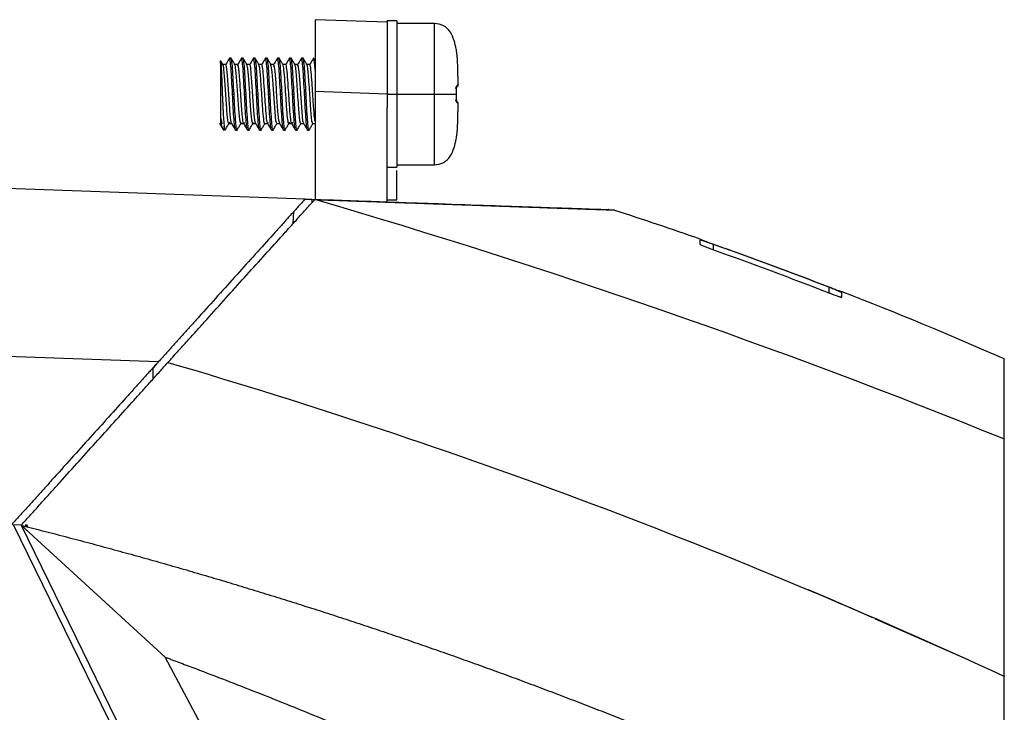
# Model space of a CAD drawing. Header units: millimetres. Extents: x 156812 to 157936, y 112087 to 113571.
# Tile 28 of 204: x 157158 to 157240, y 112974 to 113031. Entities that reach past the tile are written whole.
import ezdxf

# ---------------------------------------------------------------- set-up
doc = ezdxf.new("R2010")
doc.units = ezdxf.units.MM

msp = doc.modelspace()

# ---------------------------------------------------------------- linework, layer by layer
at = {"color": 7, "linetype": 'Continuous', "lineweight": 25}
for p, q in [((157188.773, 113031.083), (157182.773, 113031.293)), ((157189.573, 113031.187), (157188.773, 113031.187)), ((157188.773, 113031.187), (157188.773, 113025.087)), ((157189.573, 113031.187), (157189.573, 113025.087)), ((157192.711, 113030.987), (157189.573, 113030.987)), ((157192.711, 113025.087), (157192.711, 113030.987)), ((157175.764, 113028.087), (157175.639, 113028.087)), ((157176.764, 113028.087), (157176.639, 113028.087)), ((157177.764, 113028.087), (157177.639, 113028.087)), ((157178.764, 113028.087), (157178.639, 113028.087)), ((157179.764, 113028.087), (157179.639, 113028.087)), ((157180.764, 113028.087), (157180.639, 113028.087)), ((157181.764, 113028.087), (157181.639, 113028.087)), ((157182.773, 113028.081), (157182.727, 113027.936)), ((157194.579, 113028.482), (157194.579, 113028.483)), ((157174.889, 113027.787), (157174.889, 113022.692)), ((157175.326, 113027.546), (157175.084, 113027.546)), ((157176.326, 113027.546), (157176.084, 113027.546)), ((157177.326, 113027.546), (157177.084, 113027.546)), ((157178.326, 113027.546), (157178.084, 113027.546)), ((157179.326, 113027.546), (157179.084, 113027.546)), ((157180.326, 113027.546), (157180.084, 113027.546)), ((157181.326, 113027.546), (157181.084, 113027.546)), ((157182.326, 113027.546), (157182.084, 113027.546)), ((157194.682, 113025.88), (157194.682, 113025.934)), ((157194.682, 113025.875), (157194.682, 113025.933)), ((157175.889, 113025.087), (157176.014, 113025.087)), ((157176.889, 113025.087), (157177.014, 113025.087)), ((157177.889, 113025.087), (157178.014, 113025.087)), ((157178.889, 113025.087), (157179.014, 113025.087)), ((157179.889, 113025.087), (157180.014, 113025.087)), ((157180.889, 113025.087), (157181.014, 113025.087)), ((157181.889, 113025.087), (157182.014, 113025.087)), ((157188.773, 113025.087), (157182.773, 113025.296)), ((157182.773, 113025.296), (157182.773, 113016.31)), ((157188.773, 113025.087), (157188.773, 113023.967)), ((157188.773, 113025.087), (157189.573, 113025.087)), ((157189.573, 113025.087), (157189.573, 113018.987)), ((157189.573, 113025.087), (157192.711, 113025.087)), ((157192.711, 113019.187), (157192.711, 113025.087)), ((157188.773, 113016.1), (157188.773, 113023.967)), ((157194.682, 113024.239), (157194.682, 113024.297)), ((157194.682, 113024.239), (157194.682, 113024.294)), ((157175.189, 113022.411), (157175.189, 113022.087)), ((157175.576, 113022.628), (157175.818, 113022.628)), ((157175.623, 113022.735), (157175.593, 113022.675)), ((157176.576, 113022.628), (157176.818, 113022.628)), ((157176.62, 113022.723), (157176.593, 113022.674)), ((157177.576, 113022.628), (157177.818, 113022.628)), ((157177.617, 113022.712), (157177.594, 113022.676)), ((157178.576, 113022.628), (157178.818, 113022.628)), ((157179.576, 113022.628), (157179.818, 113022.628)), ((157180.576, 113022.628), (157180.818, 113022.628)), ((157181.576, 113022.628), (157181.818, 113022.628)), ((157182.576, 113022.628), (157182.773, 113022.628)), ((157176.139, 113022.087), (157176.264, 113022.087)), ((157177.139, 113022.087), (157177.264, 113022.087)), ((157178.139, 113022.087), (157178.264, 113022.087)), ((157179.139, 113022.087), (157179.264, 113022.087)), ((157180.139, 113022.087), (157180.264, 113022.087)), ((157181.139, 113022.087), (157181.264, 113022.087)), ((157182.139, 113022.087), (157182.264, 113022.087)), ((157181.936, 113016.339), (157101.772, 113019.138)), ((157188.773, 113018.987), (157189.573, 113018.987)), ((157189.573, 113019.187), (157192.711, 113019.187)), ((157181.936, 113016.339), (157182.495, 113016.32)), ((157182.495, 113016.32), (157182.499, 113016.026)), ((157188.773, 113016.283), (157189.573, 113016.283)), ((157180.953, 113014.308), (157181.005, 113015.305)), ((157215.973, 113012.081), (157215.973, 113012.546)), ((157225.573, 113008.982), (157225.573, 113008.515)), ((157169.707, 113002.758), (157101.528, 113005.138)), ((157169.473, 113002.497), (157169.264, 113002.266)), ((157169.264, 113001.326), (157169.264, 113002.266)), ((157216.328, 112868.865), (157157.651, 112989.17)), ((157158.298, 112989.147), (157157.651, 112989.17)), ((157158.283, 112989.131), (157170.283, 112978.131)), ((157158.283, 112989.131), (157216.727, 112869.304)), ((157158.783, 112989.131), (157158.605, 112989.137)), ((157158.829, 112989.037), (157158.783, 112989.131)), ((157225.973, 112982.857), (157223.879, 112983.742)), ((157229.238, 112981.419), (157225.973, 112982.857)), ((157237.19, 112977.915), (157229.471, 112981.316)), ((157224.259, 112876.617), (157170.283, 112978.131)), ((157240.241, 112976.516), (157240.141, 112976.56))]:
    msp.add_line(p, q, dxfattribs=at)
at = {"color": 7, "linetype": 'Continuous', "lineweight": 25, "flags": 128}
for points in [[(157176.576, 113022.645), (157176.569, 113022.631), (157176.516, 113022.802), (157176.463, 113023.222), (157176.412, 113023.836), (157176.357, 113024.597), (157176.307, 113025.395), (157176.253, 113026.174), (157176.201, 113026.828), (157176.149, 113027.296), (157176.095, 113027.527), (157176.044, 113027.495), (157176.044, 113027.495)], [(157177.826, 113022.636), (157177.776, 113022.749), (157177.721, 113023.135), (157177.67, 113023.73), (157177.615, 113024.49), (157177.563, 113025.302), (157177.508, 113026.101), (157177.455, 113026.783), (157177.402, 113027.273), (157177.347, 113027.523), (157177.296, 113027.499), (157177.296, 113027.499)], [(157179.576, 113022.661), (157179.507, 113022.852), (157179.43, 113023.602), (157179.349, 113024.72), (157179.272, 113025.912), (157179.193, 113026.912), (157179.113, 113027.477), (157179.036, 113027.466), (157179.036, 113027.466)], [(157179.826, 113022.656), (157179.754, 113022.876), (157179.675, 113023.666), (157179.593, 113024.82), (157179.513, 113026.03), (157179.434, 113027.006), (157179.352, 113027.511), (157179.273, 113027.41), (157179.273, 113027.41)], [(157181.826, 113022.669), (157181.759, 113022.843), (157181.68, 113023.603), (157181.598, 113024.744), (157181.519, 113025.957), (157181.439, 113026.957), (157181.357, 113027.497), (157181.278, 113027.434), (157181.278, 113027.434)], [(157194.544, 113025.61), (157194.546, 113025.609), (157194.547, 113025.609), (157194.548, 113025.608), (157194.548, 113025.608)], [(157194.544, 113024.564), (157194.546, 113024.564), (157194.547, 113024.565), (157194.548, 113024.566), (157194.548, 113024.566), (157194.546, 113024.567), (157194.544, 113024.568), (157194.544, 113024.568)], [(157240.241, 112996.29), (157240.185, 112996.313), (157240.141, 112996.331)]]:
    msp.add_lwpolyline(points, dxfattribs=at)
at = {"color": 7, "linetype": 'Continuous', "lineweight": 25}
for centre, radius, start, end in [((157194.348, 113028.662), 0.2, 3.68054, 11.69132), ((157194.385, 113025.773), 0.194, 327.58048, 3.32221), ((157194.385, 113024.401), 0.194, 356.67779, 32.41812), ((157175.189, 113022.387), 0.3, 259.46912, 270)]:
    msp.add_arc(centre, radius, start, end, dxfattribs=at)
for points, knots in [([(157182.773, 113031.293), (157182.773, 113031.292), (157182.773, 113031.29), (157182.773, 113031.274), (157182.773, 113031.249), (157182.773, 113031.214), (157182.773, 113031.17), (157182.773, 113031.116), (157182.773, 113031.053), (157182.773, 113030.982), (157182.773, 113030.901), (157182.773, 113030.813), (157182.773, 113030.717), (157182.773, 113030.613), (157182.773, 113030.501), (157182.773, 113030.382), (157182.773, 113030.257), (157182.773, 113030.125), (157182.773, 113029.987), (157182.773, 113029.843), (157182.773, 113029.693), (157182.773, 113029.486), (157182.773, 113029.211), (157182.773, 113028.857), (157182.773, 113028.478), (157182.773, 113028.075), (157182.773, 113027.652), (157182.773, 113027.209), (157182.773, 113026.749), (157182.773, 113026.275), (157182.773, 113025.789), (157182.773, 113025.461), (157182.773, 113025.296)], [0, 0, 0, 0, 0.026313, 0.052488, 0.078525, 0.104423, 0.130183, 0.155805, 0.181288, 0.206634, 0.231842, 0.256912, 0.281845, 0.306639, 0.331296, 0.355816, 0.380197, 0.404442, 0.428549, 0.452519, 0.476352, 0.500048, 0.547578, 0.595653, 0.644276, 0.693446, 0.743165, 0.793432, 0.844248, 0.895615, 0.947532, 1, 1, 1, 1]), ([(157194.545, 113028.703), (157194.539, 113028.744), (157194.495, 113029.032), (157194.349, 113029.563), (157194.089, 113030.294), (157193.491, 113030.866), (157192.971, 113030.947), (157192.711, 113030.987)], [0, 0, 0, 0, 0.039213, 0.27209, 0.516039, 0.758406, 1, 1, 1, 1]), ([(157175.626, 113028.076), (157175.573, 113027.985), (157175.468, 113027.804), (157175.363, 113027.623), (157175.31, 113027.532)], [0, 0, 0, 0, 0.500177, 1, 1, 1, 1]), ([(157175.889, 113025.087), (157175.868, 113025.479), (157175.826, 113026.263), (157175.764, 113027.27), (157175.701, 113027.907), (157175.655, 113028.164), (157175.629, 113028.056), (157175.625, 113028.036)], [0, 0, 0, 0, 0.236864, 0.473728, 0.710592, 0.947456, 1, 1, 1, 1]), ([(157176.014, 113025.087), (157175.994, 113025.47), (157175.973, 113025.867), (157175.929, 113026.602), (157175.908, 113026.938), (157175.869, 113027.479), (157175.848, 113027.706), (157175.804, 113028.011), (157175.783, 113028.087), (157175.764, 113028.087)], [0, 0, 0, 0, 0.25, 0.25, 0.5, 0.5, 0.75, 0.75, 1, 1, 1, 1]), ([(157176.093, 113027.531), (157176.04, 113027.621), (157175.935, 113027.803), (157175.83, 113027.984), (157175.777, 113028.075)], [0, 0, 0, 0, 0.499823, 1, 1, 1, 1]), ([(157176.624, 113028.074), (157176.572, 113027.983), (157176.47, 113027.807), (157176.367, 113027.631), (157176.318, 113027.546)], [0, 0, 0, 0, 0.5143227, 1, 1, 1, 1]), ([(157176.889, 113025.087), (157176.868, 113025.479), (157176.826, 113026.263), (157176.764, 113027.27), (157176.701, 113027.908), (157176.654, 113028.164), (157176.629, 113028.054), (157176.624, 113028.032)], [0, 0, 0, 0, 0.235853, 0.471706, 0.707558, 0.943411, 1, 1, 1, 1]), ([(157177.014, 113025.087), (157176.994, 113025.47), (157176.973, 113025.867), (157176.929, 113026.602), (157176.908, 113026.938), (157176.869, 113027.479), (157176.848, 113027.706), (157176.804, 113028.011), (157176.783, 113028.087), (157176.764, 113028.087)], [0, 0, 0, 0, 0.25, 0.25, 0.5, 0.5, 0.75, 0.75, 1, 1, 1, 1]), ([(157177.092, 113027.532), (157177.04, 113027.622), (157176.935, 113027.804), (157176.829, 113027.985), (157176.777, 113028.076)], [0, 0, 0, 0, 0.499826, 1, 1, 1, 1]), ([(157177.624, 113028.073), (157177.571, 113027.982), (157177.469, 113027.807), (157177.367, 113027.631), (157177.318, 113027.546)], [0, 0, 0, 0, 0.515649, 1, 1, 1, 1]), ([(157177.889, 113025.087), (157177.868, 113025.479), (157177.826, 113026.263), (157177.764, 113027.27), (157177.701, 113027.908), (157177.654, 113028.164), (157177.628, 113028.052), (157177.623, 113028.03)], [0, 0, 0, 0, 0.235346, 0.470692, 0.706038, 0.941384, 1, 1, 1, 1]), ([(157178.014, 113025.087), (157177.994, 113025.47), (157177.973, 113025.867), (157177.929, 113026.602), (157177.908, 113026.938), (157177.869, 113027.479), (157177.848, 113027.706), (157177.804, 113028.011), (157177.783, 113028.087), (157177.764, 113028.087)], [0, 0, 0, 0, 0.25, 0.25, 0.5, 0.5, 0.75, 0.75, 1, 1, 1, 1]), ([(157178.093, 113027.531), (157178.04, 113027.621), (157177.935, 113027.803), (157177.83, 113027.984), (157177.777, 113028.075)], [0, 0, 0, 0, 0.499817, 1, 1, 1, 1]), ([(157178.625, 113028.075), (157178.572, 113027.984), (157178.47, 113027.808), (157178.367, 113027.631), (157178.318, 113027.546)], [0, 0, 0, 0, 0.514337, 1, 1, 1, 1]), ([(157178.889, 113025.087), (157178.868, 113025.479), (157178.826, 113026.263), (157178.764, 113027.27), (157178.701, 113027.907), (157178.655, 113028.164), (157178.629, 113028.054), (157178.624, 113028.033)], [0, 0, 0, 0, 0.236085, 0.472169, 0.708254, 0.944339, 1, 1, 1, 1]), ([(157179.014, 113025.087), (157178.994, 113025.47), (157178.973, 113025.867), (157178.929, 113026.602), (157178.908, 113026.938), (157178.869, 113027.479), (157178.848, 113027.706), (157178.804, 113028.011), (157178.783, 113028.087), (157178.764, 113028.087)], [0, 0, 0, 0, 0.25, 0.25, 0.5, 0.5, 0.75, 0.75, 1, 1, 1, 1]), ([(157179.093, 113027.532), (157179.04, 113027.622), (157178.935, 113027.803), (157178.83, 113027.985), (157178.777, 113028.075)], [0, 0, 0, 0, 0.499837, 1, 1, 1, 1]), ([(157179.625, 113028.075), (157179.572, 113027.984), (157179.47, 113027.808), (157179.368, 113027.631), (157179.318, 113027.546)], [0, 0, 0, 0, 0.514213, 1, 1, 1, 1]), ([(157179.889, 113025.087), (157179.868, 113025.479), (157179.826, 113026.263), (157179.764, 113027.27), (157179.701, 113027.907), (157179.655, 113028.164), (157179.629, 113028.055), (157179.624, 113028.034)], [0, 0, 0, 0, 0.2362984, 0.4725967, 0.7088951, 0.9451935, 1, 1, 1, 1]), ([(157180.014, 113025.087), (157179.994, 113025.47), (157179.973, 113025.867), (157179.929, 113026.602), (157179.908, 113026.938), (157179.869, 113027.479), (157179.848, 113027.706), (157179.804, 113028.011), (157179.783, 113028.087), (157179.764, 113028.087)], [0, 0, 0, 0, 0.25, 0.25, 0.5, 0.5, 0.75, 0.75, 1, 1, 1, 1]), ([(157180.093, 113027.531), (157180.04, 113027.621), (157179.935, 113027.803), (157179.83, 113027.984), (157179.777, 113028.075)], [0, 0, 0, 0, 0.499811, 1, 1, 1, 1]), ([(157180.625, 113028.076), (157180.573, 113027.985), (157180.47, 113027.808), (157180.368, 113027.632), (157180.318, 113027.546)], [0, 0, 0, 0, 0.513283, 1, 1, 1, 1]), ([(157180.889, 113025.087), (157180.868, 113025.479), (157180.826, 113026.263), (157180.764, 113027.27), (157180.701, 113027.907), (157180.655, 113028.164), (157180.629, 113028.056), (157180.625, 113028.036)], [0, 0, 0, 0, 0.236817, 0.473635, 0.710452, 0.94727, 1, 1, 1, 1]), ([(157181.014, 113025.087), (157180.994, 113025.47), (157180.973, 113025.867), (157180.929, 113026.602), (157180.908, 113026.938), (157180.869, 113027.479), (157180.848, 113027.706), (157180.804, 113028.011), (157180.783, 113028.087), (157180.764, 113028.087)], [0, 0, 0, 0, 0.25, 0.25, 0.5, 0.5, 0.75, 0.75, 1, 1, 1, 1]), ([(157181.093, 113027.531), (157181.04, 113027.621), (157180.935, 113027.803), (157180.83, 113027.984), (157180.778, 113028.074)], [0, 0, 0, 0, 0.499849, 1, 1, 1, 1]), ([(157181.625, 113028.076), (157181.573, 113027.985), (157181.47, 113027.808), (157181.368, 113027.632), (157181.318, 113027.546)], [0, 0, 0, 0, 0.512997, 1, 1, 1, 1]), ([(157181.889, 113025.087), (157181.868, 113025.479), (157181.826, 113026.263), (157181.764, 113027.27), (157181.701, 113027.907), (157181.655, 113028.164), (157181.629, 113028.056), (157181.625, 113028.036)], [0, 0, 0, 0, 0.236801, 0.473602, 0.710403, 0.947204, 1, 1, 1, 1]), ([(157182.014, 113025.087), (157181.994, 113025.47), (157181.973, 113025.867), (157181.929, 113026.602), (157181.908, 113026.938), (157181.869, 113027.479), (157181.848, 113027.706), (157181.804, 113028.011), (157181.783, 113028.087), (157181.764, 113028.087)], [0, 0, 0, 0, 0.25, 0.25, 0.5, 0.5, 0.75, 0.75, 1, 1, 1, 1]), ([(157182.093, 113027.531), (157182.04, 113027.621), (157181.935, 113027.803), (157181.83, 113027.984), (157181.777, 113028.075)], [0, 0, 0, 0, 0.499806, 1, 1, 1, 1]), ([(157182.624, 113028.074), (157182.572, 113027.983), (157182.47, 113027.807), (157182.367, 113027.631), (157182.318, 113027.546)], [0, 0, 0, 0, 0.5146817, 1, 1, 1, 1]), ([(157182.773, 113027.075), (157182.758, 113027.283), (157182.727, 113027.704), (157182.676, 113028.024), (157182.644, 113028.142), (157182.626, 113028.067), (157182.624, 113028.059)], [0, 0, 0, 0, 0.318287, 0.643232, 0.961593, 1, 1, 1, 1]), ([(157194.542, 113028.613), (157194.547, 113028.63), (157194.556, 113028.664), (157194.551, 113028.699), (157194.549, 113028.717)], [0, 0, 0, 0, 0.4999792, 1, 1, 1, 1]), ([(157194.579, 113028.483), (157194.571, 113028.533), (157194.562, 113028.583), (157194.548, 113028.668), (157194.543, 113028.7), (157194.544, 113028.703)], [0, 0, 0, 0, 0.5, 0.5, 1, 1, 1, 1]), ([(157194.682, 113025.934), (157194.681, 113026.041), (157194.679, 113026.254), (157194.673, 113026.679), (157194.661, 113027.211), (157194.641, 113027.743), (157194.618, 113028.114), (157194.602, 113028.304), (157194.59, 113028.409), (157194.582, 113028.462), (157194.579, 113028.483)], [0, 0, 0, 0, 0.125001, 0.249998, 0.499952, 0.749899, 0.874932, 0.937465, 0.974643, 1, 1, 1, 1]), ([(157174.889, 113027.662), (157174.889, 113027.681), (157174.889, 113027.718), (157174.89, 113027.765), (157174.891, 113027.804), (157174.894, 113027.84), (157174.898, 113027.866), (157174.906, 113027.86), (157174.919, 113027.753), (157174.938, 113027.469), (157174.962, 113026.952), (157174.997, 113026.132), (157175.037, 113025.075), (157175.071, 113024.253), (157175.097, 113023.731), (157175.11, 113023.489), (157175.123, 113023.262), (157175.131, 113023.125), (157175.135, 113023.057)], [0, 0, 0, 0, 0.0190537, 0.0391168, 0.0601521, 0.0821117, 0.1160784, 0.1636633, 0.2487622, 0.3267866, 0.433774, 0.5706918, 0.7025855, 0.8547357, 0.8916188, 0.9282287, 0.9644053, 1, 1, 1, 1]), ([(157174.902, 113027.845), (157174.904, 113027.844), (157174.911, 113027.839), (157174.927, 113027.645), (157174.947, 113027.277), (157174.97, 113026.755), (157175.001, 113026.029), (157175.038, 113025.046), (157175.08, 113024.056), (157175.119, 113023.319), (157175.153, 113022.775), (157175.176, 113022.539), (157175.189, 113022.411)], [0, 0, 0, 0, 0.045557, 0.141215, 0.240371, 0.322785, 0.42752, 0.570118, 0.712708, 0.818522, 0.901872, 1, 1, 1, 1]), ([(157175.092, 113027.532), (157175.04, 113027.623), (157174.978, 113027.728), (157174.917, 113027.834), (157174.908, 113027.849)], [0, 0, 0, 0, 0.858139, 1, 1, 1, 1]), ([(157175.576, 113022.64), (157175.575, 113022.636), (157175.556, 113022.593), (157175.519, 113022.763), (157175.465, 113023.154), (157175.415, 113023.782), (157175.359, 113024.54), (157175.31, 113025.364), (157175.255, 113026.153), (157175.203, 113026.832), (157175.152, 113027.309), (157175.108, 113027.546), (157175.083, 113027.521), (157175.076, 113027.514)], [0, 0, 0, 0, 0.010043, 0.115205, 0.220903, 0.3249, 0.431079, 0.534998, 0.64081, 0.74579, 0.850417, 0.956396, 1, 1, 1, 1]), ([(157175.85, 113022.657), (157175.833, 113022.642), (157175.799, 113022.61), (157175.743, 113022.909), (157175.692, 113023.435), (157175.637, 113024.149), (157175.583, 113024.968), (157175.531, 113025.801), (157175.475, 113026.549), (157175.425, 113027.145), (157175.368, 113027.481), (157175.333, 113027.601), (157175.313, 113027.528), (157175.311, 113027.521)], [0, 0, 0, 0, 0.097855, 0.197858, 0.296057, 0.395476, 0.494741, 0.593076, 0.693027, 0.79088, 0.890871, 0.989102, 1, 1, 1, 1]), ([(157176.866, 113022.707), (157176.854, 113022.659), (157176.841, 113022.633), (157176.818, 113022.624), (157176.807, 113022.641), (157176.769, 113022.756), (157176.743, 113022.925), (157176.707, 113023.276), (157176.696, 113023.406), (157176.672, 113023.699), (157176.659, 113023.862), (157176.634, 113024.209), (157176.621, 113024.392), (157176.596, 113024.764), (157176.584, 113024.951), (157176.55, 113025.507), (157176.524, 113025.892), (157176.486, 113026.4), (157176.474, 113026.558), (157176.45, 113026.84), (157176.439, 113026.965), (157176.402, 113027.298), (157176.376, 113027.452), (157176.339, 113027.544), (157176.328, 113027.553), (157176.304, 113027.528), (157176.292, 113027.494), (157176.279, 113027.438)], [0, 0, 0, 0, 0.0625, 0.0625, 0.125, 0.125, 0.25, 0.25, 0.3125, 0.3125, 0.375, 0.375, 0.4375, 0.4375, 0.5, 0.5, 0.625, 0.625, 0.6875, 0.6875, 0.75, 0.75, 0.875, 0.875, 0.9375, 0.9375, 1, 1, 1, 1]), ([(157177.576, 113022.649), (157177.573, 113022.642), (157177.552, 113022.603), (157177.513, 113022.791), (157177.46, 113023.21), (157177.409, 113023.855), (157177.354, 113024.623), (157177.305, 113025.448), (157177.25, 113026.228), (157177.198, 113026.893), (157177.146, 113027.344), (157177.104, 113027.558), (157177.082, 113027.525), (157177.076, 113027.517)], [0, 0, 0, 0, 0.020318, 0.125837, 0.231302, 0.335555, 0.441727, 0.545591, 0.651623, 0.756255, 0.861307, 0.967138, 1, 1, 1, 1]), ([(157178.576, 113022.669), (157178.572, 113022.656), (157178.542, 113022.564), (157178.483, 113022.975), (157178.406, 113023.854), (157178.327, 113025.08), (157178.256, 113026.16), (157178.196, 113026.922), (157178.143, 113027.36), (157178.102, 113027.563), (157178.081, 113027.527), (157178.076, 113027.52)], [0, 0, 0, 0, 0.025791, 0.184107, 0.340375, 0.498064, 0.655668, 0.760467, 0.866036, 0.972091, 1, 1, 1, 1]), ([(157178.871, 113022.728), (157178.845, 113022.671), (157178.793, 113022.554), (157178.711, 113023.166), (157178.631, 113024.214), (157178.552, 113025.487), (157178.47, 113026.67), (157178.391, 113027.413), (157178.338, 113027.641), (157178.311, 113027.531), (157178.31, 113027.53)], [0, 0, 0, 0, 0.141827, 0.28539, 0.427892, 0.569874, 0.71363, 0.85576, 0.998037, 1, 1, 1, 1]), ([(157180.618, 113022.74), (157180.615, 113022.72), (157180.585, 113022.515), (157180.532, 113022.663), (157180.452, 113023.25), (157180.373, 113024.332), (157180.296, 113025.585), (157180.215, 113026.705), (157180.143, 113027.444), (157180.097, 113027.48), (157180.076, 113027.496)], [0, 0, 0, 0, 0.015483, 0.159797, 0.305486, 0.450988, 0.595337, 0.741604, 0.886388, 1, 1, 1, 1]), ([(157180.876, 113022.752), (157180.85, 113022.681), (157180.798, 113022.538), (157180.715, 113023.113), (157180.636, 113024.139), (157180.557, 113025.406), (157180.475, 113026.609), (157180.396, 113027.368), (157180.342, 113027.667), (157180.313, 113027.525), (157180.311, 113027.517)], [0, 0, 0, 0, 0.140943, 0.283678, 0.425013, 0.566185, 0.70898, 0.850019, 0.991556, 1, 1, 1, 1]), ([(157181.576, 113022.663), (157181.563, 113022.665), (157181.53, 113022.668), (157181.474, 113023.058), (157181.419, 113023.725), (157181.356, 113024.585), (157181.301, 113025.514), (157181.238, 113026.384), (157181.182, 113027.071), (157181.125, 113027.491), (157181.091, 113027.509), (157181.076, 113027.517)], [0, 0, 0, 0, 0.081911, 0.201007, 0.317789, 0.436959, 0.553722, 0.672853, 0.789722, 0.9087, 1, 1, 1, 1]), ([(157182.576, 113022.667), (157182.564, 113022.664), (157182.533, 113022.658), (157182.478, 113023.024), (157182.423, 113023.674), (157182.36, 113024.525), (157182.305, 113025.454), (157182.242, 113026.331), (157182.186, 113027.033), (157182.128, 113027.478), (157182.093, 113027.509), (157182.076, 113027.523)], [0, 0, 0, 0, 0.073962, 0.193194, 0.310028, 0.42927, 0.546156, 0.665295, 0.782358, 0.901282, 1, 1, 1, 1]), ([(157182.773, 113022.833), (157182.755, 113022.917), (157182.711, 113023.132), (157182.641, 113024.081), (157182.562, 113025.322), (157182.48, 113026.542), (157182.401, 113027.338), (157182.344, 113027.658), (157182.314, 113027.514), (157182.31, 113027.497)], [0, 0, 0, 0, 0.111351, 0.283844, 0.456569, 0.630979, 0.803199, 0.976458, 1, 1, 1, 1]), ([(157194.523, 113025.636), (157194.525, 113025.639), (157194.53, 113025.643), (157194.535, 113025.642), (157194.538, 113025.638), (157194.539, 113025.624), (157194.538, 113025.611), (157194.538, 113025.604)], [0, 0, 0, 0, 0.344182, 0.603227, 0.782144, 0.896958, 1, 1, 1, 1]), ([(157194.544, 113025.61), (157194.544, 113025.623), (157194.544, 113025.648), (157194.547, 113025.694), (157194.554, 113025.739), (157194.567, 113025.77), (157194.575, 113025.779), (157194.579, 113025.784)], [0, 0, 0, 0, 0.122709, 0.249343, 0.498644, 0.735912, 1, 1, 1, 1]), ([(157194.549, 113025.087), (157194.548, 113025.173), (157194.548, 113025.348), (157194.545, 113025.522), (157194.544, 113025.61)], [0, 0, 0, 0, 0.493515, 1, 1, 1, 1]), ([(157194.548, 113024.566), (157194.55, 113024.723), (157194.555, 113025.07), (157194.55, 113025.418), (157194.548, 113025.608)], [0, 0, 0, 0, 0.45251, 1, 1, 1, 1]), ([(157194.624, 113025.737), (157194.624, 113025.737), (157194.624, 113025.737), (157194.581, 113025.694), (157194.572, 113025.685)], [0, 0, 0, 0, 0.790944, 1, 1, 1, 1]), ([(157194.579, 113025.784), (157194.582, 113025.787), (157194.59, 113025.793), (157194.602, 113025.804), (157194.618, 113025.818), (157194.641, 113025.84), (157194.661, 113025.86), (157194.673, 113025.871), (157194.679, 113025.878), (157194.681, 113025.879), (157194.682, 113025.88)], [0, 0, 0, 0, 0.025883, 0.062535, 0.125068, 0.250101, 0.500048, 0.750002, 0.880517, 1, 1, 1, 1]), ([(157176.139, 113022.087), (157176.119, 113022.087), (157176.098, 113022.163), (157176.054, 113022.467), (157176.033, 113022.695), (157175.994, 113023.236), (157175.973, 113023.571), (157175.929, 113024.306), (157175.908, 113024.704), (157175.889, 113025.087)], [0, 0, 0, 0, 0.25, 0.25, 0.5, 0.5, 0.75, 0.75, 1, 1, 1, 1]), ([(157176.278, 113022.139), (157176.273, 113022.119), (157176.248, 113022.01), (157176.201, 113022.267), (157176.139, 113022.904), (157176.076, 113023.911), (157176.034, 113024.695), (157176.014, 113025.087)], [0, 0, 0, 0, 0.054045, 0.290534, 0.527023, 0.763511, 1, 1, 1, 1]), ([(157177.139, 113022.087), (157177.119, 113022.087), (157177.098, 113022.163), (157177.054, 113022.467), (157177.033, 113022.695), (157176.994, 113023.236), (157176.973, 113023.571), (157176.929, 113024.306), (157176.908, 113024.704), (157176.889, 113025.087)], [0, 0, 0, 0, 0.25, 0.25, 0.5, 0.5, 0.75, 0.75, 1, 1, 1, 1]), ([(157177.279, 113022.143), (157177.274, 113022.121), (157177.248, 113022.009), (157177.201, 113022.266), (157177.139, 113022.904), (157177.076, 113023.91), (157177.034, 113024.695), (157177.014, 113025.087)], [0, 0, 0, 0, 0.058264, 0.293698, 0.529132, 0.764566, 1, 1, 1, 1]), ([(157178.139, 113022.087), (157178.119, 113022.087), (157178.098, 113022.163), (157178.054, 113022.467), (157178.033, 113022.695), (157177.994, 113023.236), (157177.973, 113023.571), (157177.929, 113024.306), (157177.908, 113024.704), (157177.889, 113025.087)], [0, 0, 0, 0, 0.25, 0.25, 0.5, 0.5, 0.75, 0.75, 1, 1, 1, 1]), ([(157178.278, 113022.138), (157178.273, 113022.118), (157178.247, 113022.01), (157178.201, 113022.267), (157178.139, 113022.904), (157178.076, 113023.911), (157178.034, 113024.695), (157178.014, 113025.087)], [0, 0, 0, 0, 0.053372, 0.290029, 0.526686, 0.763343, 1, 1, 1, 1]), ([(157179.139, 113022.087), (157179.119, 113022.087), (157179.098, 113022.163), (157179.054, 113022.467), (157179.033, 113022.695), (157178.994, 113023.236), (157178.973, 113023.571), (157178.929, 113024.306), (157178.908, 113024.704), (157178.889, 113025.087)], [0, 0, 0, 0, 0.25, 0.25, 0.5, 0.5, 0.75, 0.75, 1, 1, 1, 1]), ([(157179.279, 113022.143), (157179.274, 113022.121), (157179.248, 113022.009), (157179.201, 113022.266), (157179.139, 113022.904), (157179.076, 113023.91), (157179.034, 113024.695), (157179.014, 113025.087)], [0, 0, 0, 0, 0.058036, 0.293527, 0.529018, 0.764509, 1, 1, 1, 1]), ([(157180.139, 113022.087), (157180.119, 113022.087), (157180.098, 113022.163), (157180.054, 113022.467), (157180.033, 113022.695), (157179.994, 113023.236), (157179.973, 113023.571), (157179.929, 113024.306), (157179.908, 113024.704), (157179.889, 113025.087)], [0, 0, 0, 0, 0.25, 0.25, 0.5, 0.5, 0.75, 0.75, 1, 1, 1, 1]), ([(157180.278, 113022.138), (157180.273, 113022.118), (157180.247, 113022.01), (157180.201, 113022.267), (157180.139, 113022.904), (157180.076, 113023.911), (157180.034, 113024.695), (157180.014, 113025.087)], [0, 0, 0, 0, 0.052874, 0.289656, 0.526437, 0.763219, 1, 1, 1, 1]), ([(157181.139, 113022.087), (157181.119, 113022.087), (157181.098, 113022.163), (157181.054, 113022.467), (157181.033, 113022.695), (157180.994, 113023.236), (157180.973, 113023.571), (157180.929, 113024.306), (157180.908, 113024.704), (157180.889, 113025.087)], [0, 0, 0, 0, 0.25, 0.25, 0.5, 0.5, 0.75, 0.75, 1, 1, 1, 1]), ([(157181.279, 113022.142), (157181.274, 113022.121), (157181.248, 113022.01), (157181.201, 113022.266), (157181.139, 113022.904), (157181.076, 113023.91), (157181.034, 113024.695), (157181.014, 113025.087)], [0, 0, 0, 0, 0.057202, 0.292902, 0.528601, 0.764301, 1, 1, 1, 1]), ([(157182.139, 113022.087), (157182.119, 113022.087), (157182.098, 113022.163), (157182.054, 113022.467), (157182.033, 113022.695), (157181.994, 113023.236), (157181.973, 113023.571), (157181.929, 113024.306), (157181.908, 113024.704), (157181.889, 113025.087)], [0, 0, 0, 0, 0.25, 0.25, 0.5, 0.5, 0.75, 0.75, 1, 1, 1, 1]), ([(157182.277, 113022.138), (157182.273, 113022.118), (157182.247, 113022.01), (157182.201, 113022.267), (157182.139, 113022.904), (157182.076, 113023.911), (157182.034, 113024.695), (157182.014, 113025.087)], [0, 0, 0, 0, 0.052712, 0.289534, 0.526356, 0.763178, 1, 1, 1, 1]), ([(157192.711, 113025.087), (157192.985, 113025.087), (157193.258, 113025.087), (157193.736, 113025.087), (157193.938, 113025.087), (157194.146, 113025.087), (157194.202, 113025.087), (157194.299, 113025.087), (157194.341, 113025.087), (157194.419, 113025.087), (157194.453, 113025.087), (157194.51, 113025.087), (157194.532, 113025.087), (157194.549, 113025.087)], [0, 0, 0, 0, 0.25, 0.25, 0.5, 0.5, 0.625, 0.625, 0.75, 0.75, 0.875, 0.875, 1, 1, 1, 1]), ([(157194.544, 113024.564), (157194.545, 113024.652), (157194.548, 113024.826), (157194.548, 113025.001), (157194.549, 113025.087)], [0, 0, 0, 0, 0.506485, 1, 1, 1, 1]), ([(157194.447, 113024.572), (157194.462, 113024.571), (157194.486, 113024.568), (157194.509, 113024.55), (157194.518, 113024.543)], [0, 0, 0, 0, 0.615091, 1, 1, 1, 1]), ([(157194.538, 113024.57), (157194.538, 113024.564), (157194.539, 113024.554), (157194.539, 113024.54), (157194.537, 113024.534), (157194.534, 113024.531), (157194.529, 113024.532), (157194.525, 113024.536), (157194.523, 113024.538)], [0, 0, 0, 0, 0.087805, 0.175129, 0.299042, 0.474815, 0.707734, 1, 1, 1, 1]), ([(157194.579, 113024.39), (157194.571, 113024.397), (157194.562, 113024.41), (157194.548, 113024.466), (157194.543, 113024.512), (157194.544, 113024.564)], [0, 0, 0, 0, 0.5, 0.5, 1, 1, 1, 1]), ([(157194.682, 113024.294), (157194.681, 113024.294), (157194.679, 113024.296), (157194.673, 113024.303), (157194.661, 113024.314), (157194.641, 113024.334), (157194.618, 113024.356), (157194.602, 113024.37), (157194.59, 113024.38), (157194.582, 113024.387), (157194.579, 113024.39)], [0, 0, 0, 0, 0.119475, 0.249998, 0.499952, 0.749899, 0.874932, 0.937465, 0.974119, 1, 1, 1, 1]), ([(157194.579, 113021.691), (157194.582, 113021.712), (157194.59, 113021.764), (157194.602, 113021.87), (157194.618, 113022.06), (157194.641, 113022.431), (157194.661, 113022.963), (157194.673, 113023.494), (157194.679, 113023.92), (157194.681, 113024.133), (157194.682, 113024.239)], [0, 0, 0, 0, 0.02536, 0.062535, 0.125068, 0.250101, 0.500048, 0.750002, 0.874999, 1, 1, 1, 1]), ([(157194.58, 113024.48), (157194.59, 113024.471), (157194.623, 113024.437), (157194.624, 113024.437), (157194.624, 113024.436)], [0, 0, 0, 0, 0.281741, 1, 1, 1, 1]), ([(157194.682, 113024.294), (157194.682, 113024.307), (157194.681, 113024.333), (157194.669, 113024.371), (157194.651, 113024.406), (157194.633, 113024.426), (157194.624, 113024.436)], [0, 0, 0, 0, 0.246704, 0.498224, 0.748919, 1, 1, 1, 1]), ([(157175.118, 113022.139), (157175.151, 113022.108), (157175.202, 113022.06), (157174.784, 113022.848), (157175.085, 113022.494), (157174.975, 113022.834), (157174.956, 113022.97), (157174.939, 113023.025), (157174.934, 113023.039), (157174.931, 113023.044), (157174.929, 113023.048), (157174.926, 113023.05), (157174.923, 113023.052), (157174.92, 113023.051), (157174.916, 113023.048), (157174.9, 113023.01), (157174.892, 113022.865), (157174.89, 113022.761), (157174.889, 113022.692)], [0, 0, 0, 0, 0.262176, 0.410675, 0.536687, 0.666226, 0.714753, 0.723155, 0.726131, 0.728519, 0.729607, 0.730697, 0.733099, 0.736088, 0.739852, 0.750012, 0.833402, 1, 1, 1, 1]), ([(157174.809, 113022.644), (157174.861, 113022.554), (157174.966, 113022.372), (157175.072, 113022.191), (157175.124, 113022.1)], [0, 0, 0, 0, 0.499823, 1, 1, 1, 1]), ([(157175.278, 113022.117), (157175.276, 113022.106), (157175.259, 113022.05), (157175.231, 113022.125), (157175.203, 113022.315), (157175.189, 113022.411)], [0, 0, 0, 0, 0.096538, 0.543363, 1, 1, 1, 1]), ([(157175.278, 113022.1), (157175.331, 113022.191), (157175.433, 113022.367), (157175.535, 113022.543), (157175.584, 113022.628)], [0, 0, 0, 0, 0.515044, 1, 1, 1, 1]), ([(157175.809, 113022.643), (157175.862, 113022.553), (157175.967, 113022.371), (157176.072, 113022.19), (157176.125, 113022.099)], [0, 0, 0, 0, 0.499813, 1, 1, 1, 1]), ([(157176.277, 113022.098), (157176.33, 113022.189), (157176.432, 113022.366), (157176.535, 113022.542), (157176.584, 113022.628)], [0, 0, 0, 0, 0.51389, 1, 1, 1, 1]), ([(157176.809, 113022.643), (157176.862, 113022.552), (157176.967, 113022.371), (157177.073, 113022.189), (157177.125, 113022.098)], [0, 0, 0, 0, 0.499801, 1, 1, 1, 1]), ([(157177.278, 113022.1), (157177.331, 113022.191), (157177.433, 113022.367), (157177.535, 113022.543), (157177.584, 113022.628)], [0, 0, 0, 0, 0.515413, 1, 1, 1, 1]), ([(157177.81, 113022.642), (157177.863, 113022.551), (157177.968, 113022.37), (157178.073, 113022.188), (157178.126, 113022.098)], [0, 0, 0, 0, 0.499812, 1, 1, 1, 1]), ([(157178.277, 113022.098), (157178.329, 113022.189), (157178.432, 113022.366), (157178.535, 113022.542), (157178.584, 113022.628)], [0, 0, 0, 0, 0.513575, 1, 1, 1, 1]), ([(157178.81, 113022.642), (157178.862, 113022.552), (157178.967, 113022.37), (157179.072, 113022.189), (157179.125, 113022.099)], [0, 0, 0, 0, 0.49984, 1, 1, 1, 1]), ([(157179.278, 113022.1), (157179.331, 113022.191), (157179.433, 113022.367), (157179.535, 113022.543), (157179.584, 113022.628)], [0, 0, 0, 0, 0.515395, 1, 1, 1, 1]), ([(157179.808, 113022.644), (157179.861, 113022.554), (157179.966, 113022.373), (157180.071, 113022.191), (157180.124, 113022.101)], [0, 0, 0, 0, 0.4998366, 1, 1, 1, 1]), ([(157180.277, 113022.098), (157180.329, 113022.189), (157180.432, 113022.365), (157180.534, 113022.542), (157180.584, 113022.628)], [0, 0, 0, 0, 0.513298, 1, 1, 1, 1]), ([(157180.809, 113022.644), (157180.861, 113022.553), (157180.966, 113022.372), (157181.072, 113022.191), (157181.124, 113022.1)], [0, 0, 0, 0, 0.499822, 1, 1, 1, 1]), ([(157181.278, 113022.1), (157181.331, 113022.191), (157181.433, 113022.367), (157181.535, 113022.543), (157181.584, 113022.628)], [0, 0, 0, 0, 0.515045, 1, 1, 1, 1]), ([(157181.809, 113022.643), (157181.862, 113022.553), (157181.967, 113022.371), (157182.072, 113022.19), (157182.125, 113022.099)], [0, 0, 0, 0, 0.499811, 1, 1, 1, 1]), ([(157182.277, 113022.098), (157182.329, 113022.189), (157182.432, 113022.365), (157182.534, 113022.542), (157182.584, 113022.628)], [0, 0, 0, 0, 0.513131, 1, 1, 1, 1]), ([(157192.711, 113019.187), (157192.971, 113019.227), (157193.491, 113019.308), (157194.089, 113019.88), (157194.349, 113020.61), (157194.495, 113021.142), (157194.539, 113021.429), (157194.545, 113021.471)], [0, 0, 0, 0, 0.241594, 0.483961, 0.72791, 0.960787, 1, 1, 1, 1]), ([(157194.544, 113021.471), (157194.544, 113021.473), (157194.544, 113021.476), (157194.547, 113021.499), (157194.554, 113021.545), (157194.567, 113021.615), (157194.575, 113021.665), (157194.579, 113021.691)], [0, 0, 0, 0, 0.122713, 0.249342, 0.498642, 0.736409, 1, 1, 1, 1]), ([(157194.549, 113021.457), (157194.552, 113021.475), (157194.555, 113021.496), (157194.551, 113021.516), (157194.55, 113021.519)], [0, 0, 0, 0, 0.833718, 1, 1, 1, 1]), ([(157189.573, 113016.283), (157189.573, 113016.399), (157189.573, 113016.63), (157189.573, 113017.688), (157189.573, 113018.592), (157189.573, 113018.725)], [0, 0, 0, 0, 0.460318, 0.920635, 1, 1, 1, 1]), ([(157181.936, 113016.339), (157181.842, 113016.235), (157181.656, 113016.028), (157181.37, 113015.711), (157181.081, 113015.39), (157180.787, 113015.063), (157180.488, 113014.732), (157180.186, 113014.396), (157179.879, 113014.055), (157179.567, 113013.709), (157178.884, 113012.95), (157177.8, 113011.745), (157176.27, 113010.047), (157174.684, 113008.286), (157173.379, 113006.836), (157172.386, 113005.733), (157171.72, 113004.993), (157171.052, 113004.251), (157170.381, 113003.506), (157169.932, 113003.007), (157169.707, 113002.758)], [0, 0, 0, 0, 0.027685, 0.055351, 0.08301, 0.110669, 0.13834, 0.166031, 0.193753, 0.221513, 0.249324, 0.374349, 0.49911, 0.624148, 0.749573, 0.79979, 0.849884, 0.899914, 0.949933, 1, 1, 1, 1]), ([(157170.512, 113002.713), (157170.648, 113002.863), (157170.919, 113003.164), (157171.324, 113003.615), (157171.729, 113004.064), (157172.133, 113004.512), (157172.535, 113004.96), (157172.937, 113005.406), (157173.338, 113005.851), (157174.141, 113006.743), (157175.337, 113008.071), (157176.904, 113009.811), (157178.437, 113011.514), (157179.679, 113012.893), (157180.647, 113013.969), (157181.359, 113014.759), (157182.058, 113015.536), (157182.513, 113016.041), (157182.741, 113016.294)], [0, 0, 0, 0, 0.031141, 0.062265, 0.093379, 0.124492, 0.15561, 0.186741, 0.217891, 0.249069, 0.374479, 0.500005, 0.625399, 0.750938, 0.813251, 0.875493, 0.937723, 1, 1, 1, 1]), ([(157182.495, 113016.32), (157184.414, 113016.253), (157188.239, 113016.119), (157193.155, 113015.947), (157197.425, 113015.798), (157200.965, 113015.675), (157203.739, 113015.578), (157205.759, 113015.507), (157206.891, 113015.468), (157207.36, 113015.451), (157207.225, 113015.456), (157207.225, 113015.456)], [0, 0, 0, 0, 0.1253499, 0.2498134, 0.3743832, 0.4999681, 0.6250388, 0.7494396, 0.8741589, 0.9998474, 1, 1, 1, 1]), ([(157182.741, 113016.294), (157182.949, 113016.287), (157183.366, 113016.272), (157183.981, 113016.251), (157184.589, 113016.23), (157185.189, 113016.209), (157185.781, 113016.188), (157186.364, 113016.168), (157186.94, 113016.148), (157187.507, 113016.128), (157188.067, 113016.108), (157188.618, 113016.089), (157189.16, 113016.07), (157189.695, 113016.052), (157190.221, 113016.033), (157190.739, 113016.015), (157191.248, 113015.998), (157191.749, 113015.98), (157192.242, 113015.963), (157192.726, 113015.946), (157193.202, 113015.929), (157193.67, 113015.913), (157194.129, 113015.897), (157194.58, 113015.881), (157195.022, 113015.866), (157195.456, 113015.851), (157195.882, 113015.836), (157196.299, 113015.821), (157196.708, 113015.807), (157197.108, 113015.793), (157197.501, 113015.779), (157197.885, 113015.766), (157198.261, 113015.752), (157198.628, 113015.74), (157198.988, 113015.727), (157199.339, 113015.715), (157199.682, 113015.703), (157200.017, 113015.691), (157200.344, 113015.679), (157200.663, 113015.668), (157200.974, 113015.657), (157201.418, 113015.642), (157201.98, 113015.622), (157202.638, 113015.599), (157203.257, 113015.578), (157203.837, 113015.558), (157204.376, 113015.539), (157204.876, 113015.521), (157205.335, 113015.505), (157205.754, 113015.491), (157206.133, 113015.478), (157206.471, 113015.466), (157206.768, 113015.455), (157207.026, 113015.446), (157207.243, 113015.439), (157207.42, 113015.433), (157207.557, 113015.428), (157207.654, 113015.424), (157207.714, 113015.422), (157207.722, 113015.422), (157207.726, 113015.422)], [0, 0, 0, 0, 0.013111, 0.026199, 0.039264, 0.052304, 0.06532, 0.078309, 0.091272, 0.104208, 0.117116, 0.129995, 0.142845, 0.155665, 0.168455, 0.181213, 0.193939, 0.206633, 0.219294, 0.231921, 0.244513, 0.257071, 0.269593, 0.282078, 0.294527, 0.306938, 0.319312, 0.331647, 0.343943, 0.356199, 0.368415, 0.380591, 0.392725, 0.404818, 0.416868, 0.428876, 0.440841, 0.452763, 0.46464, 0.476473, 0.488261, 0.500003, 0.528078, 0.556147, 0.584205, 0.612246, 0.640265, 0.668255, 0.696213, 0.724131, 0.752004, 0.779828, 0.807597, 0.835305, 0.862948, 0.89052, 0.918016, 0.945431, 0.972761, 1, 1, 1, 1]), ([(157214.817, 113012.996), (157214.818, 113012.995), (157214.82, 113012.993), (157214.836, 113012.986), (157214.862, 113012.974), (157214.9, 113012.959), (157214.95, 113012.94), (157215.013, 113012.917), (157215.087, 113012.89), (157215.169, 113012.86), (157215.266, 113012.824), (157215.387, 113012.779), (157215.547, 113012.722), (157215.747, 113012.652), (157215.895, 113012.599), (157215.973, 113012.571)], [0, 0, 0, 0, 0.056137, 0.114536, 0.175103, 0.237693, 0.302107, 0.3681, 0.435387, 0.503656, 0.56629, 0.648186, 0.748942, 0.86714, 1, 1, 1, 1]), ([(157215.973, 113012.546), (157215.943, 113012.556), (157215.865, 113012.585), (157215.714, 113012.638), (157215.517, 113012.705), (157215.32, 113012.772), (157215.157, 113012.828), (157215.032, 113012.868), (157214.935, 113012.897), (157214.867, 113012.917), (157214.826, 113012.928), (157214.821, 113012.927), (157214.818, 113012.927)], [0, 0, 0, 0, 0.0504745, 0.1352967, 0.2595464, 0.3976942, 0.5093235, 0.6119829, 0.7133676, 0.8124202, 0.9082053, 1, 1, 1, 1]), ([(157214.818, 113012.927), (157214.819, 113012.911), (157214.819, 113012.879), (157214.82, 113012.819), (157214.821, 113012.749), (157214.823, 113012.669), (157214.824, 113012.607), (157214.824, 113012.576)], [0, 0, 0, 0, 0.200557, 0.400829, 0.600823, 0.800544, 1, 1, 1, 1]), ([(157214.824, 113012.576), (157214.825, 113012.574), (157214.827, 113012.571), (157214.838, 113012.562), (157214.856, 113012.55), (157214.883, 113012.536), (157214.932, 113012.512), (157215.022, 113012.471), (157215.164, 113012.411), (157215.341, 113012.34), (157215.534, 113012.265), (157215.728, 113012.194), (157215.872, 113012.141), (157215.947, 113012.114), (157215.973, 113012.104)], [0, 0, 0, 0, 0.048276, 0.09771, 0.14818, 0.199543, 0.25164, 0.371507, 0.503363, 0.613659, 0.751053, 0.872748, 0.955152, 1, 1, 1, 1]), ([(157225.573, 113009.012), (157225.602, 113009), (157225.678, 113008.97), (157225.82, 113008.916), (157226.002, 113008.847), (157226.184, 113008.778), (157226.337, 113008.719), (157226.455, 113008.677), (157226.546, 113008.644), (157226.61, 113008.622), (157226.649, 113008.609), (157226.653, 113008.608), (157226.656, 113008.608)], [0, 0, 0, 0, 0.05383, 0.138984, 0.259744, 0.398434, 0.509295, 0.612813, 0.714576, 0.813572, 0.908928, 1, 1, 1, 1]), ([(157226.654, 113008.533), (157226.654, 113008.534), (157226.652, 113008.537), (157226.637, 113008.546), (157226.613, 113008.559), (157226.577, 113008.576), (157226.53, 113008.596), (157226.471, 113008.621), (157226.402, 113008.65), (157226.325, 113008.682), (157226.236, 113008.72), (157226.124, 113008.766), (157225.975, 113008.825), (157225.787, 113008.898), (157225.647, 113008.953), (157225.573, 113008.982)], [0, 0, 0, 0, 0.055674, 0.113703, 0.174023, 0.236511, 0.30099, 0.367237, 0.434982, 0.50393, 0.564653, 0.645452, 0.746035, 0.865111, 1, 1, 1, 1]), ([(157225.573, 113008.515), (157225.607, 113008.501), (157225.677, 113008.475), (157225.783, 113008.435), (157225.892, 113008.394), (157226.025, 113008.344), (157226.177, 113008.288), (157226.327, 113008.237), (157226.447, 113008.199), (157226.537, 113008.173), (157226.601, 113008.157), (157226.641, 113008.15), (157226.646, 113008.155), (157226.648, 113008.157)], [0, 0, 0, 0, 0.062825, 0.12854, 0.197054, 0.268205, 0.38801, 0.509923, 0.611082, 0.711568, 0.810441, 0.906822, 1, 1, 1, 1]), ([(157169.707, 113002.758), (157169.614, 113002.654), (157169.427, 113002.447), (157169.141, 113002.13), (157168.852, 113001.808), (157168.558, 113001.481), (157168.259, 113001.15), (157167.957, 113000.814), (157167.65, 113000.473), (157167.338, 113000.127), (157166.655, 112999.368), (157165.57, 112998.163), (157164.041, 112996.465), (157162.455, 112994.704), (157161.15, 112993.254), (157160.157, 112992.151), (157159.491, 112991.412), (157158.823, 112990.67), (157158.152, 112989.924), (157157.703, 112989.426), (157157.478, 112989.176)], [0, 0, 0, 0, 0.027685, 0.055352, 0.083011, 0.110671, 0.138343, 0.166035, 0.193758, 0.221521, 0.249333, 0.374366, 0.499138, 0.624167, 0.749589, 0.7998, 0.849891, 0.899917, 0.949935, 1, 1, 1, 1]), ([(157158.283, 112989.131), (157158.419, 112989.282), (157158.691, 112989.584), (157159.098, 112990.036), (157159.504, 112990.487), (157159.909, 112990.937), (157160.314, 112991.386), (157160.717, 112991.834), (157161.12, 112992.281), (157161.922, 112993.172), (157163.114, 112994.497), (157164.675, 112996.23), (157166.202, 112997.926), (157167.441, 112999.302), (157168.411, 113000.379), (157169.125, 113001.172), (157169.827, 113001.952), (157170.284, 113002.459), (157170.512, 113002.713)], [0, 0, 0, 0, 0.031241, 0.06247, 0.093696, 0.124925, 0.156165, 0.187423, 0.218706, 0.250022, 0.375072, 0.500004, 0.624881, 0.749985, 0.812563, 0.875052, 0.937511, 1, 1, 1, 1]), ([(157240.141, 113003.041), (157240.141, 113003.041), (157240.141, 113002.869), (157240.141, 113002.223), (157240.141, 113001.749), (157240.141, 113000.553), (157240.141, 112999.834), (157240.141, 112998.206), (157240.141, 112997.298), (157240.141, 112996.331)], [0, 0, 0, 0, 0.25, 0.25, 0.5, 0.5, 0.75, 0.75, 1, 1, 1, 1]), ([(157240.141, 112996.331), (157240.141, 112994.851), (157240.141, 112993.309), (157240.141, 112990.147), (157240.141, 112988.521), (157240.141, 112985.192), (157240.141, 112983.499), (157240.141, 112980.06), (157240.141, 112978.317), (157240.141, 112976.56)], [0, 0, 0, 0, 0.25, 0.25, 0.5, 0.5, 0.75, 0.75, 1, 1, 1, 1]), ([(157158.283, 112989.131), (157158.914, 112988.971), (157160.175, 112988.652), (157162.059, 112988.162), (157163.936, 112987.666), (157165.804, 112987.161), (157167.663, 112986.65), (157169.514, 112986.131), (157171.356, 112985.605), (157173.19, 112985.072), (157175.015, 112984.532), (157176.832, 112983.985), (157178.64, 112983.431), (157180.44, 112982.871), (157182.231, 112982.304), (157184.013, 112981.731), (157185.787, 112981.151), (157187.552, 112980.565), (157189.308, 112979.972), (157191.056, 112979.374), (157192.795, 112978.77), (157194.525, 112978.159), (157196.247, 112977.543), (157197.96, 112976.922), (157199.664, 112976.294), (157201.36, 112975.661), (157203.047, 112975.023), (157204.725, 112974.379), (157206.394, 112973.73), (157208.055, 112973.076), (157209.707, 112972.416), (157211.35, 112971.752), (157212.985, 112971.083), (157214.611, 112970.409), (157216.228, 112969.73), (157217.836, 112969.047), (157219.435, 112968.359), (157221.026, 112967.667), (157222.608, 112966.97), (157224.182, 112966.269), (157225.747, 112965.564), (157227.303, 112964.855), (157228.85, 112964.142), (157230.388, 112963.425), (157231.918, 112962.704), (157233.439, 112961.979), (157234.952, 112961.25), (157236.456, 112960.518), (157237.951, 112959.783), (157239.437, 112959.044), (157240.915, 112958.301), (157242.384, 112957.556), (157243.845, 112956.807), (157245.297, 112956.055), (157246.74, 112955.3), (157248.175, 112954.542), (157249.601, 112953.781), (157251.018, 112953.018), (157252.427, 112952.251), (157253.828, 112951.482), (157255.22, 112950.711), (157256.603, 112949.937), (157257.978, 112949.161), (157259.344, 112948.382), (157260.702, 112947.601), (157262.052, 112946.818), (157263.393, 112946.033), (157264.282, 112945.507), (157264.726, 112945.244)], [0, 0, 0, 0, 0.0169076, 0.0337612, 0.0505607, 0.0673062, 0.0839977, 0.1006351, 0.1172185, 0.1337479, 0.1502233, 0.1666446, 0.1830118, 0.1993251, 0.2155843, 0.2317894, 0.2479406, 0.2640377, 0.2800808, 0.2960698, 0.3120048, 0.3278858, 0.3437127, 0.3594856, 0.3752045, 0.3908693, 0.4064801, 0.4220369, 0.4375396, 0.4529883, 0.468383, 0.4837236, 0.4990102, 0.5142427, 0.5294213, 0.5445458, 0.5596162, 0.5746327, 0.5895951, 0.6045034, 0.6193578, 0.6341581, 0.6489043, 0.6635966, 0.6782347, 0.6928189, 0.707349, 0.7218251, 0.7362472, 0.7506152, 0.7649292, 0.7791892, 0.7933951, 0.807547, 0.8216449, 0.8356887, 0.8496785, 0.8636142, 0.877496, 0.8913237, 0.9050973, 0.9188169, 0.9324825, 0.9460941, 0.9596516, 0.9731551, 0.9866046, 1, 1, 1, 1]), ([(157170.283, 112978.131), (157170.29, 112978.129), (157170.303, 112978.124), (157170.33, 112978.114), (157170.376, 112978.097), (157170.469, 112978.062), (157170.654, 112977.993), (157171.025, 112977.855), (157171.767, 112977.577), (157173.249, 112977.018), (157176.206, 112975.885), (157180.428, 112974.218), (157185.451, 112972.155), (157192.111, 112969.314), (157200.35, 112965.6), (157207.992, 112961.903), (157213.447, 112959.14), (157216.77, 112957.417), (157220.078, 112955.664), (157223.369, 112953.879), (157226.643, 112952.063), (157229.9, 112950.217), (157233.139, 112948.341), (157236.361, 112946.434), (157239.564, 112944.496), (157242.75, 112942.53), (157244.858, 112941.195), (157245.913, 112940.527)], [0, 0, 0, 0, 0.000251, 0.000501, 0.001003, 0.002005, 0.004011, 0.008022, 0.016044, 0.032087, 0.064174, 0.128346, 0.193014, 0.256691, 0.385078, 0.513383, 0.55762, 0.601857, 0.646096, 0.690336, 0.734576, 0.778816, 0.823055, 0.867294, 0.911531, 0.955767, 1, 1, 1, 1]), ([(157240.141, 112976.56), (157240.141, 112973.879), (157240.141, 112971.025), (157240.141, 112966.514), (157240.141, 112964.982), (157240.141, 112961.864), (157240.141, 112960.286), (157240.141, 112958.692)], [0, 0, 0, 0, 0.5, 0.5, 0.75, 0.75, 1, 1, 1, 1])]:
    msp.add_open_spline(points, degree=3, knots=knots, dxfattribs=at)
for points in [[(157194.447, 113025.602), (157194.475, 113025.602), (157194.501, 113025.615), (157194.518, 113025.631)], [(157194.682, 113025.88), (157194.683, 113025.828), (157194.662, 113025.776), (157194.624, 113025.737)], [(157240.141, 112996.331), (157221.361, 113003.949), (157202.195, 113010.615), (157182.741, 113016.294)], [(157207.726, 113015.422), (157210.098, 113014.648), (157212.461, 113013.849), (157214.816, 113013.025)], [(157215.973, 113012.571), (157219.19, 113011.431), (157222.39, 113010.245), (157225.573, 113009.012)], [(157225.573, 113008.982), (157222.39, 113010.216), (157219.19, 113011.404), (157215.973, 113012.546)], [(157215.973, 113012.104), (157219.19, 113010.952), (157222.39, 113009.756), (157225.573, 113008.515)], [(157226.648, 113008.157), (157226.651, 113008.326), (157226.653, 113008.452), (157226.654, 113008.533)], [(157226.656, 113008.64), (157231.189, 113006.868), (157235.686, 113005.001), (157240.141, 113003.041)], [(157170.512, 113002.713), (157194.328, 112995.739), (157217.623, 112986.989), (157240.141, 112976.56)], [(157158.605, 112989.137), (157158.68, 112989.103), (157158.754, 112989.07), (157158.829, 112989.037)]]:
    msp.add_open_spline(points, degree=3, dxfattribs=at)

doc.saveas('drawing.dxf')
